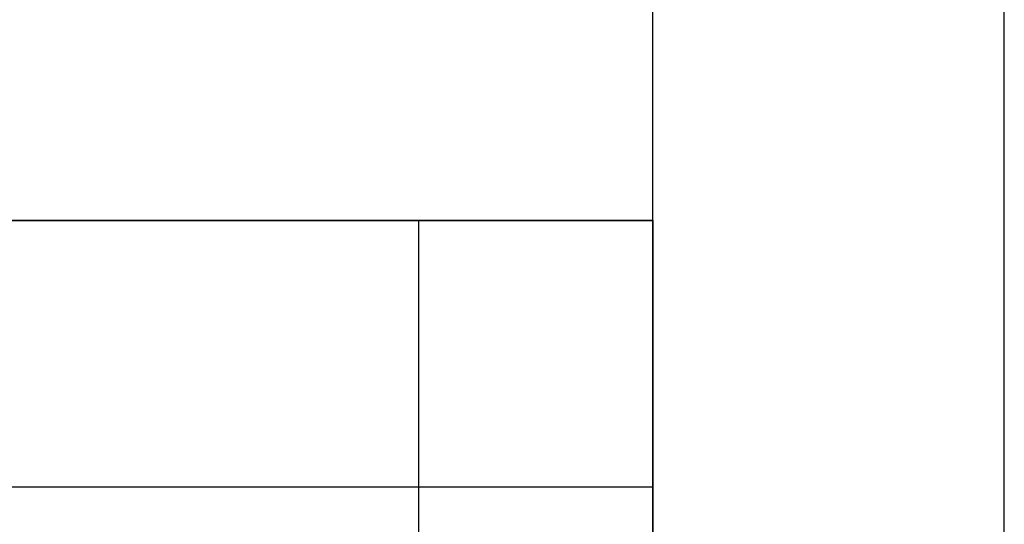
# Model space of a CAD drawing. Header units: millimetres. Extents: x -100 to 100, y 31 to 290.
# Tile 253 of 256: x 1.8 to 6, y 75.95 to 78.11. Entities that reach past the tile are written whole.
import ezdxf

# ---------------------------------------------------------------- set-up
doc = ezdxf.new("R2010")
doc.units = ezdxf.units.MM
doc.header["$MEASUREMENT"] = 0
doc.layers.add('Default', color=7, linetype='Continuous', true_color=0x000000)

msp = doc.modelspace()

# ---------------------------------------------------------------- linework, layer by layer
at = {"layer": 'Default'}
for p, q in [((4.4998, 75.246, 141.75), (4.5, 186.75, 141.75)), ((6, 55.75, 141.75), (6, 186.75, 141.75)), ((3.5, 47.25, 141.75), (3.5, 77.25, 141.75)), ((3.5, 77.25, 141.75), (4.5, 77.25, 141.75)), ((4.5, 77.25, 141.75), (4.5, 74.9731, 141.75))]:
    msp.add_line(p, q, dxfattribs=at)
at = {"layer": 'Default', "extrusion": (0, 1, 0)}
for centre, start, end in [((0, 141.75, 77.25), 180, 0), ((0, 141.75, 77.25), 0, 180), ((0, 141.75, 76.1116), 180, 0)]:
    msp.add_arc(centre, 4.5, start, end, dxfattribs=at)
at = {"layer": 'Default', "extrusion": (-8.17084e-48, 1, -2.03012e-15)}
msp.add_arc((0, 141.75, 77.25), 3.5, 0, 180, dxfattribs=at)
at = {"layer": 'Default', "extrusion": (8.17084e-48, 1, 2.03012e-15)}
msp.add_arc((0, 141.75, 77.25), 3.5, 180, 0, dxfattribs=at)

doc.saveas('drawing.dxf')
